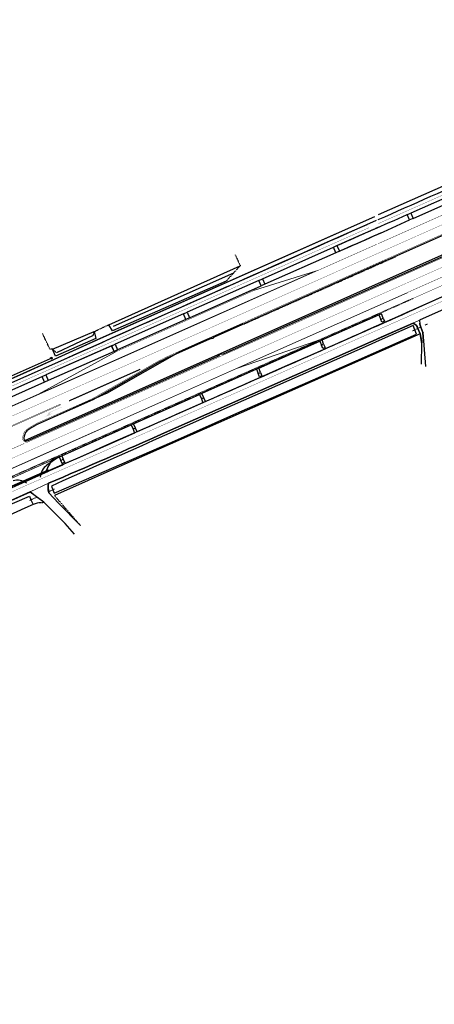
# Model space of a CAD drawing. Header units: metres. Extents: x 144112 to 146497, y 457631 to 458575.
# Tile 18 of 59: x 145169 to 145323, y 457728 to 458093. Entities that reach past the tile are written whole.
import ezdxf

# ---------------------------------------------------------------- set-up
doc = ezdxf.new("R2010")
doc.units = ezdxf.units.M
doc.header["$LTSCALE"] = 0.25
for name, pattern in [('N237M200$0$030270', [0.75, 0.0675, -0.6825]), ('N237M200$0$11', [0.5, 0.25, -0.25]), ('N237M200$0$13', [1, 0.25, -0.75]), ('N237M200$0$39', [3, 0.75, -2.25]), ('STIPPELFIJN', [0.375, 0.25, -0.125])]:
    doc.linetypes.add(name, pattern=pattern)
for name, color, linetype in [('KABEL-500', 3, 'CONTINUOUS'), ('N2378000$0$WEG-T01', 252, 'CONTINUOUS'), ('N237M200$0$TM-L_03-27_10', 252, 'N237M200$0$030270'), ('N237M200$0$TM-L_1-1_15', 252, 'N237M200$0$11'), ('N237M200$0$TM-L_1-3_45', 252, 'N237M200$0$13'), ('N237M200$0$TM-L_3-9_10', 252, 'N237M200$0$39'), ('N237M200$0$TM-L_C_15', 252, 'CONTINUOUS'), ('N237M200$0$TM-PIJL', 252, 'CONTINUOUS'), ('ONDERGROND', 7, 'CONTINUOUS'), ('TER-T01', 3, 'CONTINUOUS'), ('TER-T02', 3, 'RASTER'), ('TER-T09', 6, 'CONTINUOUS'), ('TOPOT05', 3, 'STIPPELFIJN'), ('TOPOT50', 6, 'CONTINUOUS'), ('VRI - BUIS', 1, 'CONTINUOUS'), ('VRI - Koppelkabel', 30, 'CONTINUOUS'), ('VRI131 kabel1$0$VRI - Koppelkabel', 30, 'CONTINUOUS'), ('WEG-NW-BANDEN', 7, 'CONTINUOUS'), ('WEG-NW-MARKERING', 7, 'STIPPELFIJN'), ('WEG-NW-VERHARDEBERM', 42, 'STIPPELFIJN'), ('WEG-NW-VERHARDING', 42, 'CONTINUOUS'), ('WEG-T01', 7, 'CONTINUOUS')]:
    doc.layers.add(name, color=color, linetype=linetype)
for name, color, linetype, lineweight in [('TOPOT04', 12, 'CONTINUOUS', 0), ('TOPOT18', 5, 'STIPPELFIJN', 0), ('TOPOV04', 12, 'CONTINUOUS', 0)]:
    doc.layers.add(name, color=color, linetype=linetype, lineweight=lineweight)
doc.linetypes.add('RASTER', pattern='A,0.25,-0.25,[150,BLOK.SHX,S=0.25,R=0,X=0,Y=0],-0.25,0.25', length=1)

# ---------------------------------------------------------------- blocks, each defined once
blk = doc.blocks.new('N237M200$0$vobul')
at = {"layer": 'N237M200$0$TM-PIJL'}
blk.add_hatch(color=256, dxfattribs=at).paths.add_polyline_path([(0, 0.08), (4.6, 0.08), (5.2, 0.67), (4, 0.67), (5.7, 0.98), (7.5, 0.67), (6.2, 0.67), (5.45, -0.08), (0, -0.08)])
blk = doc.blocks.new('N237_ondergrond1')
at = {"layer": 'N2378000$0$WEG-T01', "color": 8}
for points in [[(145723.7, 458172.76), (145720.73, 458171.59), (145713.42, 458168.25), (145708.61, 458165.48), (145703.98, 458163.03), (145682.62, 458151.4), (145660.35, 458140.29), (145652.32, 458136.38, 0.001424), (145523.66, 458075.96), (145486.14, 458058.49), (145419.15, 458026.96), (145317.89, 457981.75)], [(145302.51, 458019.13, -0.000281), (145341.68, 458036.46), (145397.66, 458061.59, 0.001424), (145460.09, 458089.85), (145462, 458092.11), (145462.13, 458092.52)], [(145287.21, 458009.47, -0.003603), (145313.33, 458020.96)], [(144940.04, 457857.92), (145123.21, 457939.5), (145185.73, 457967.15, -0.000809), (145298.43, 458017.32, -0.000809)], [(145288.13, 458007.42, 0.004001), (145314.19, 458019.02)], [(145287.21, 458009.47, -0.001712), (145299.6, 458014.98, -0.001712)], [(145288.13, 458007.42, 0.001914), (145300.62, 458012.91, 0.001914)], [(145371.46, 458012.31), (145372.02, 458010.91), (145314.14, 457984.97, -0.000288), (145302.51, 457979.78, -0.000288)], [(145314.43, 457985.1), (145314.14, 457984.97, -0.001869), (145238.42, 457951.51), (145237.74, 457952.9)], [(145315.55, 457980.66), (145223.09, 457939.83, -0.003181), (145180.08, 457921.12)], [(145241.09, 457974.94, 0.050421), (145238.74, 457974.22), (145224.04, 457967.65), (145222.51, 457966.9), (145221.02, 457966.12), (145196.58, 457952.19), (145195.41, 457951.62), (145176.06, 457943.07, 0.02955), (145173.18, 457941.4, 0.079349), (145171.72, 457940.3, 0.094709), (145171.12, 457939), (145170.9, 457938.09), (145170.92, 457937.61, 0.500451), (145172.48, 457937.02), (145241.89, 457967.86, 0.074749), (145243.87, 457969.11)], [(145155.37, 457950.9, -0.01039), (145165.71, 457955.43), (145177.7, 457960.8)], [(145184.13, 457930.95), (145181.38, 457929.73, 0.060669), (145179.13, 457925.31), (145185.33, 457928.04)], [(145180.08, 457921.12, 0.130428), (145180.24, 457917.54), (145183.73, 457913.71), (145191.9, 457905.43)], [(145173.21, 457917.89), (145157.9, 457911, -0.001133), (145075.93, 457874.62), (144956.25, 457821.26)]]:
    blk.add_lwpolyline(points, format="xyb", dxfattribs=at)
for points in [[(145385.33, 458039.05), (145384.8, 458039.11), (145306.34, 458004.29), (145302.51, 458002.58)], [(145331.94, 458033.92), (145302.51, 458020.85)], [(145302.51, 457994.8), (145387.71, 458032.67), (145388.25, 458033.13)], [(145315.48, 458019.58), (145332.5, 458027.11), (145332.56, 458029.45), (145314.64, 458021.54)], [(145313.33, 458020.96), (145314.64, 458021.54)], [(145314.19, 458019.02), (145313.33, 458020.96)], [(145314.64, 458021.54), (145315.48, 458019.58)], [(145297.74, 458018.72), (145199.36, 457975), (145170.6, 457961.88), (145140.47, 457948.59)], [(145315.48, 458019.58), (145314.19, 458019.02)], [(145259.52, 457997.14), (145285.87, 458008.89)], [(145285.87, 458008.89), (145287.21, 458009.47)], [(145286.75, 458006.79), (145285.87, 458008.89)], [(145287.21, 458009.47), (145288.13, 458007.42)], [(145286.75, 458006.79), (145260.42, 457995.09)], [(145288.13, 458007.42), (145286.75, 458006.79)], [(145305.16, 458003.76), (145241.65, 457975.45), (145241.09, 457974.94)], [(145258.12, 457996.51), (145231.53, 457984.7)], [(145232.41, 457982.63), (145258.99, 457994.47)], [(145243.87, 457969.11), (145245.02, 457969.28), (145267.23, 457979.11), (145308.33, 457997.38)], [(145258.12, 457996.51), (145259.52, 457997.14)], [(145258.99, 457994.47), (145258.12, 457996.51)], [(145260.42, 457995.09), (145258.99, 457994.47)], [(145259.52, 457997.14), (145260.42, 457995.09)], [(145230.2, 457984.12), (145204.81, 457972.84)], [(145230.2, 457984.12), (145231.53, 457984.7)], [(145231.04, 457982.06), (145230.2, 457984.12)], [(145231.53, 457984.7), (145232.41, 457982.63)], [(145281.66, 457974.39), (145302.79, 457983.73)], [(145303.7, 457984.14), (145302.79, 457983.73)], [(145303.7, 457984.14), (145302.79, 457983.73)], [(145302.79, 457983.73), (145303.45, 457982.01)], [(145302.79, 457983.73), (145303.45, 457982.01)], [(145304.34, 457982.51), (145303.7, 457984.14)], [(145304.34, 457982.51), (145303.7, 457984.14)], [(145231.04, 457982.06), (145205.73, 457970.77)], [(145232.41, 457982.63), (145231.04, 457982.06)], [(145315.55, 457980.66), (145302.51, 457974.9)], [(145304.34, 457982.51), (145304.84, 457981.39), (145303.88, 457980.97), (145303.45, 457982.01)], [(145303.45, 457982.01), (145304.34, 457982.51)], [(145304.34, 457982.51), (145304.84, 457981.39), (145303.88, 457980.97), (145303.45, 457982.01)], [(145303.45, 457982.01), (145304.34, 457982.51)], [(145318.14, 457976.65), (145317.27, 457978.7), (145316.8, 457979.79), (145315.55, 457980.66)], [(145318.14, 457976.65), (145317.27, 457978.7), (145316.8, 457979.79), (145315.55, 457980.66)], [(145317.89, 457981.75), (145318.01, 457980.27), (145318.39, 457979.21), (145319.13, 457977.12)], [(145317.89, 457981.75), (145318.01, 457980.27), (145318.39, 457979.21), (145319.13, 457977.12)], [(145318.62, 457965.35), (145318.75, 457973.12), (145318.14, 457976.65)], [(145318.62, 457965.35), (145318.75, 457973.12), (145318.14, 457976.65)], [(145319.13, 457977.12), (145320.1, 457964.54)], [(145319.13, 457977.12), (145320.1, 457964.54)], [(145203.52, 457972.23), (145179.01, 457961.4)], [(145203.52, 457972.23), (145204.81, 457972.84)], [(145204.41, 457970.16), (145203.52, 457972.23)], [(145204.81, 457972.84), (145205.73, 457970.77)], [(145258.16, 457963.92), (145280.78, 457973.97)], [(145281.66, 457974.39), (145280.78, 457973.97)], [(145280.78, 457973.97), (145281.43, 457972.44)], [(145282.26, 457972.83), (145282.83, 457971.61), (145281.94, 457971.2), (145281.43, 457972.44)], [(145281.43, 457972.44), (145282.26, 457972.83)], [(145282.26, 457972.83), (145281.66, 457974.39)], [(145204.41, 457970.16), (145179.88, 457959.32)], [(145205.73, 457970.77), (145204.41, 457970.16)], [(145177.7, 457960.8), (145179.01, 457961.4)], [(145179.01, 457961.4), (145179.88, 457959.32)], [(145257.28, 457963.52), (145237.04, 457954.51)], [(145258.16, 457963.92), (145257.28, 457963.52)], [(145257.28, 457963.52), (145257.93, 457961.88)], [(145258.8, 457962.31), (145259.27, 457961.07), (145258.42, 457960.68), (145257.93, 457961.88)], [(145257.93, 457961.88), (145258.8, 457962.31)], [(145258.8, 457962.31), (145258.16, 457963.92)], [(145178.59, 457958.72), (145160.48, 457950.68), (145157.15, 457949.23), (145157.04, 457949.29)], [(145178.59, 457958.72), (145177.7, 457960.8)], [(145179.88, 457959.32), (145178.59, 457958.72)], [(145211.64, 457943.2), (145236.18, 457954.14)], [(145237.04, 457954.51), (145236.18, 457954.14)], [(145236.18, 457954.14), (145236.85, 457952.54)], [(145237.74, 457952.9), (145237.04, 457954.51)], [(145236.85, 457952.54), (145237.42, 457951.06), (145213.04, 457940.24), (145212.39, 457941.64)], [(145237.74, 457952.9), (145236.85, 457952.54)], [(145184.97, 457931.32), (145210.8, 457942.85)], [(145211.64, 457943.2), (145210.8, 457942.85)], [(145210.8, 457942.85), (145211.52, 457941.28)], [(145212.39, 457941.64), (145211.64, 457943.2)], [(145211.52, 457941.28), (145212.06, 457939.82), (145190.69, 457930.36), (145186.27, 457928.48)], [(145212.39, 457941.64), (145211.52, 457941.28)], [(145184.13, 457930.95), (145184.97, 457931.32)], [(145184.67, 457929.59), (145184.13, 457930.95)], [(145184.67, 457929.59), (145185.54, 457930.08)], [(145185.13, 457928.47), (145184.67, 457929.59)], [(145184.97, 457931.32), (145185.54, 457930.08)], [(145186.06, 457928.93), (145185.13, 457928.47)], [(145185.33, 457928.04), (145185.13, 457928.47)], [(145186.27, 457928.48), (145185.33, 457928.04)], [(145185.54, 457930.08), (145186.06, 457928.93)], [(145186.06, 457928.93), (145186.27, 457928.48)], [(145178.34, 457914.07), (145173.21, 457917.89)], [(145189.7, 457902.2), (145186.19, 457906.13), (145178.34, 457914.07)]]:
    blk.add_lwpolyline(points, dxfattribs=at)
at = {"layer": 'N237M200$0$TM-L_03-27_10', "color": 8, "const_width": 0.1, "flags": 128}
for points in [[(145302.51, 458017.62, -0.000029), (145332.15, 458030.75, 0.002111), (145480.8, 458097.71), (145511.54, 458111.94, 0.004502), (145552.13, 458132.42), (145623.08, 458169.04, -0.007716), (145653.71, 458183.61), (145708.61, 458208.39), (145734.45, 458219.35), (145814.09, 458255.11), (145862.39, 458277.66)], [(145302.51, 457978.19, 0.000543), (145406.65, 458024.59), (145437.71, 458038.79), (145659.79, 458143.06, 0.007537), (145694.9, 458161.17, 0.001953), (145738.47, 458182.58), (145754.53, 458192.27), (145830.67, 458226.07), (145837.6, 458228.91), (145887.04, 458247.76)], [(144725.82, 457770.52, 0.038704), (144733.15, 457772.46), (144775.14, 457785.68), (144784.72, 457788.97, 0.005532), (144838.3, 457811.5), (144869.76, 457825.3, -0.000414), (145299.05, 458016.08, -0.000414)], [(144729.85, 457727.56, 0.018604), (144750.6, 457733.7), (144758.95, 457736.7), (144774.49, 457743.24), (144817.44, 457763.55, 0.001924), (144921.09, 457808.89), (145141, 457906.76, 0.000907), (145315.08, 457983.78, 0.000907)]]:
    blk.add_lwpolyline(points, format="xyb", dxfattribs=at)
at = {"layer": 'N237M200$0$TM-L_1-1_15', "color": 8, "const_width": 0.15, "flags": 128}
blk.add_lwpolyline([(145166.51, 457933.9), (145171.07, 457935.94)], dxfattribs=at)
at = {"layer": 'N237M200$0$TM-L_1-3_45', "color": 8, "const_width": 0.45, "flags": 128}
blk.add_lwpolyline([(145187.68, 457951.75), (145214.14, 457963.5)], dxfattribs=at)
at = {"layer": 'N237M200$0$TM-L_3-9_10', "color": 8, "const_width": 0.1, "flags": 128}
for points in [[(145860.24, 458265.59), (145717.54, 458201.88), (145684.59, 458186.68, 0.003364), (145611.7, 458151.94), (145592.06, 458142.21), (145516.52, 458104.2), (145481.55, 458087.53), (145418.33, 458058.24, -0.00013), (145302.51, 458006.63, -0.00013)], [(145302.51, 457990.83), (145410.91, 458038.99, 0.005167), (145509.09, 458084.95)], [(145303.52, 458007.08, -0.00045), (144901.48, 457828.47, -0.00827), (144829.78, 457797.41)], [(144723.26, 457742.89, 0.018001), (144782.31, 457761.78, 0.016681), (144837.13, 457784.06), (145309.94, 457994.13)]]:
    blk.add_lwpolyline(points, format="xyb", dxfattribs=at)
at = {"layer": 'N237M200$0$TM-L_C_15', "color": 8, "const_width": 0.15, "flags": 128}
for points in [[(145302.51, 458010.19, -0.000184), (145353.99, 458033.05), (145394.73, 458051.19, 0.002006), (145423.33, 458064.1), (145429.65, 458067.02), (145455.59, 458079.07), (145468.06, 458084.9), (145480.16, 458090.47), (145487.57, 458093.96), (145512.67, 458105.95, 0.004052), (145521.22, 458110.13), (145533.27, 458116.18, 0.000694), (145572.41, 458135.96), (145590.6, 458145.11, -0.002187), (145605.39, 458152.47, -0.002346), (145655.01, 458176.32, -0.000973), (145690.07, 458192.84, -0.002106), (145707.54, 458200.92), (145716.2, 458204.84), (145739.65, 458215.36), (145758.41, 458223.6), (145775.2, 458231.08)], [(145762.79, 458202.82), (145761.29, 458202.15), (145755.06, 458199.22), (145749.26, 458196.58), (145736.12, 458190.8), (145728.83, 458187.53, 0.001377), (145703.64, 458175.99, 0.002694), (145674.77, 458162.52), (145654.55, 458152.91), (145637.2, 458144.6), (145629.74, 458140.99), (145618.61, 458135.52), (145598.22, 458125.41), (145565.92, 458109.33), (145524.64, 458088.91, -0.00258), (145510.28, 458081.9), (145493.11, 458073.65, -0.002934), (145484.27, 458069.47, -0.000366), (145413.36, 458036.54), (145403.28, 458032.04), (145389.14, 458025.7, 0.000138), (145302.51, 457987.2, 0.000138)], [(145416.14, 458045.3, -0.030603), (145411.45, 458042.8), (145389.48, 458033), (145387.89, 458032.26, 0.000169), (145302.51, 457994.32, 0.000169)], [(144895.59, 457829.41, 0.000222), (145065.12, 457904.7), (145099.42, 457919.91), (145129.14, 457933.17), (145147.15, 457941.11), (145224.36, 457975.4, -0.000278), (145302.07, 458009.99, -0.000278)], [(145308.52, 457996.99, 0.000081), (145267.42, 457978.7), (145245.2, 457968.87), (145242.07, 457967.45), (145172.72, 457936.65, -0.655184), (145170.45, 457938.17, -0.064326), (145171.05, 457940.07, -0.125266), (145171.81, 457941, -0.027914), (145174.69, 457942.85, -0.032505), (145177.46, 457944.19), (145194.04, 457951.5, 0.040677), (145198.79, 457953.97), (145220.82, 457966.52, -0.01713), (145223.86, 457968.06), (145238.55, 457974.63), (145241.46, 457975.86), (145264.05, 457985.97), (145304.96, 458004.17)], [(145311.42, 457991.16, 0.000069), (145268.29, 457971.98), (145175.73, 457930.86), (145164.08, 457925.66, 0.000434), (145106.89, 457900.32), (145031.12, 457866.61), (144994.42, 457850.34, -0.000244), (144908.25, 457812.07), (144875.83, 457797.62), (144862.58, 457791.73, -0.002562), (144827.68, 457776.41), (144819.59, 457772.94, -0.004174), (144811.81, 457769.73), (144808.11, 457768.26), (144790.43, 457761.35, -0.007664), (144778.69, 457757.04, -0.00456), (144756.9, 457749.66, -0.004165), (144749.88, 457747.45), (144731.68, 457741.94, -0.004045), (144721.91, 457739.15), (144715.62, 457737.47)]]:
    blk.add_lwpolyline(points, format="xyb", dxfattribs=at)
for points in [[(145302.51, 458003.08), (145306.16, 458004.7), (145384.62, 458039.52), (145412.83, 458052.18), (145440.12, 458064.66), (145471.17, 458079.18)], [(145389.61, 458025.91), (145361.54, 458010.3), (145346.04, 458003.4), (145302.51, 457984.1)], [(145174.62, 457953.31), (145204.82, 457969.89), (145256.54, 457992.86), (145280.44, 458000.37)], [(145312.68, 457988.61), (145280.15, 457974.18), (145248.99, 457963.41)], [(145150.81, 457935.62), (145184.54, 457950.6)], [(145164.9, 457941.55), (145184.66, 457950.32)]]:
    blk.add_lwpolyline(points, dxfattribs=at)
at = {"layer": 'TER-T01', "color": 8}
blk.add_lwpolyline([(145180.86, 457967.54), (145180.76, 457967.78), (145181.26, 457967.99), (145181.47, 457967.49), (145180.97, 457967.28)], close=True, dxfattribs=at)
at = {"layer": 'TER-T02', "color": 8, "flags": 128}
for points in [[(145318.14, 457976.65), (145207.31, 457927.78), (145182.25, 457916.61)], [(145152.8, 457955.09), (145180.86, 457967.54)], [(145176.22, 457913.93), (145174.32, 457913.19)]]:
    blk.add_lwpolyline(points, dxfattribs=at)
for points in [[(145319.39, 457977.24, -0.000005), (145319.13, 457977.12)], [(145174.32, 457913.19, -0.001269), (145078.48, 457870.69), (145027.77, 457848.09)]]:
    blk.add_lwpolyline(points, format="xyb", dxfattribs=at)
at = {"layer": 'TER-T09', "color": 8}
for points in [[(145202.42, 457980.06), (145251.28, 458002)], [(145246.04, 457996.27), (145203.87, 457977.74), (145202.42, 457980.06)], [(145316.15, 457978.18), (145315.55, 457979.73)], [(145181.58, 457970.98), (145197.03, 457977.51)], [(145197.03, 457977.51), (145197.65, 457974.92), (145182.7, 457968.43), (145181.58, 457970.98)], [(145181.67, 457918.73), (145182.15, 457917.41), (145225.9, 457936.38), (145250.01, 457947.22), (145278.41, 457959.57), (145316.78, 457976.61), (145316.15, 457978.18)], [(145173.55, 457914.99), (145174.32, 457913.19)]]:
    blk.add_lwpolyline(points, dxfattribs=at)
for points in [[(145315.55, 457979.73, 0.001764), (145181.17, 457920.11), (145181.67, 457918.73)], [(145000.3, 457836.29), (144999.94, 457836.13), (144998.84, 457839.38, -0.002949), (145076.21, 457873.99), (145158.28, 457910.07), (145172.95, 457916.39), (145173.55, 457914.99)]]:
    blk.add_lwpolyline(points, format="xyb", dxfattribs=at)
at = {"layer": 'TOPOT04', "color": 8}
for points in [[(145315.55, 457980.66), (145317.9, 457981.75)], [(145173.21, 457917.9), (145180.08, 457921.12)]]:
    blk.add_lwpolyline(points, dxfattribs=at)
at = {"layer": 'TOPOT05', "color": 8, "flags": 128}
for points in [[(145249.41, 458006), (145251.28, 458002)], [(145251.28, 458002), (145248.76, 457999.25)], [(145248.76, 457999.25), (145246.04, 457996.27)], [(145197.03, 457977.51), (145202.42, 457980.06)], [(145181.58, 457970.98), (145180.55, 457971.03), (145177.85, 457976.8)], [(145196.67, 457976.09), (145197.03, 457977.51)], [(145183.07, 457969.56), (145181.58, 457970.98)], [(145176.22, 457913.93), (145178.34, 457914.08)], [(145182.25, 457916.61), (145191.9, 457905.43)]]:
    blk.add_lwpolyline(points, dxfattribs=at)
at = {"layer": 'TOPOT18', "color": 8, "flags": 128}
for points in [[(145319.95, 457979.93), (145320.87, 457980.35)], [(145181.67, 457918.73), (145182.3, 457919.01)]]:
    blk.add_lwpolyline(points, dxfattribs=at)
at = {"layer": 'TOPOT18', "color": 8}
for points in [[(145315.3, 457977.79), (145316.15, 457978.18)], [(145316.15, 457978.18), (145317.27, 457978.7)], [(145317.27, 457978.7), (145318.39, 457979.21)], [(145318.39, 457979.21), (145318.54, 457979.28)], [(145180.11, 457918.01), (145181.67, 457918.73)], [(145173.07, 457914.77), (145173.55, 457914.99)], [(145173.55, 457914.99), (145175.75, 457916)]]:
    blk.add_lwpolyline(points, dxfattribs=at)
at = {"layer": 'TOPOT50', "color": 8}
for points in [[(145248.76, 457999.25), (145204.1, 457979.34)], [(145196.67, 457976.09), (145183.07, 457969.56)]]:
    blk.add_lwpolyline(points, dxfattribs=at)
at = {"layer": 'TOPOV04', "color": 8}
for points in [[(145176.32, 457954.24), (145226.45, 457976.52), (145279.18, 457999.97)], [(145279.18, 457999.97), (145256.55, 457992.86), (145256.35, 457993.3)], [(145249.88, 457963.73), (145313.25, 457991.86)], [(145280.34, 457973.77), (145280.15, 457974.18), (145249.88, 457963.73)], [(145204.64, 457970.27), (145204.82, 457969.89), (145176.32, 457954.24)], [(144780.35, 457784.84), (144780.58, 457784.23), (144796.66, 457787.5), (144820.33, 457796.77), (144830.32, 457801.06), (144860.07, 457813.91), (144884.28, 457824.63), (144942.67, 457850.46), (144970.15, 457862.65), (145053.09, 457899.49), (145146.43, 457940.96), (145176.32, 457954.24)], [(145160.72, 457920.54), (145181.39, 457929.74)], [(145166.03, 457919.5), (145179.14, 457925.31)]]:
    blk.add_lwpolyline(points, dxfattribs=at)
blk.add_lwpolyline([(144796.68, 457763.63), (144807.26, 457767.77, 0.010895), (144834.93, 457779.35), (144883.32, 457800.85), (144952.41, 457831.54), (145035.67, 457868.53), (145101.03, 457897.55), (145158.33, 457923.03), (145180.18, 457932.75), (145222.01, 457951.35), (145249.88, 457963.73)], format="xyb", dxfattribs=at)
at = {"layer": 'WEG-NW-BANDEN', "color": 8}
for p, q in [((145229.57, 457970.48), (145252.4, 457980.63)), ((145201.67, 457954.59), (145229.61, 457970.5)), ((145179.29, 457944.64), (145201.63, 457954.57))]:
    blk.add_line(p, q, dxfattribs=at)
at = {"layer": 'WEG-NW-MARKERING', "color": 8}
blk.add_line((144903.11, 457806.66), (145315.57, 457989.91), dxfattribs=at)
at = {"layer": 'WEG-NW-VERHARDEBERM', "color": 8}
blk.add_line((145252.55, 457980.3), (145308.96, 458005.36), dxfattribs=at)
at = {"layer": 'WEG-NW-VERHARDING', "color": 8, "flags": 128}
blk.add_lwpolyline([(145183.79, 457930.87), (145179.49, 457927.83)], dxfattribs=at)
at = {"layer": 'WEG-NW-VERHARDING', "color": 8}
for centre, start, end in [((145182.96, 457922.93), 125.2991, 175.3958), ((145168.4, 457916.29), 54.2683, 104.4685)]:
    blk.add_arc(centre, 6, start, end, dxfattribs=at)
at = {"layer": 'WEG-T01', "color": 8}
for points in [[(145140.48, 457948.59), (145170.6, 457961.88), (145199.36, 457975.01), (145301.3, 458020.31)], [(145259.53, 457997.14), (145285.87, 458008.89)], [(145285.87, 458008.89), (145287.21, 458009.47)], [(145286.75, 458006.79), (145285.87, 458008.89)], [(145287.21, 458009.47), (145288.14, 458007.42)], [(145286.75, 458006.79), (145260.42, 457995.09)], [(145288.14, 458007.42), (145286.75, 458006.79)], [(145307.77, 458004.92), (145306.34, 458004.29), (145241.65, 457975.45), (145241.09, 457974.94)], [(145243.87, 457969.12), (145245.02, 457969.28), (145267.24, 457979.11), (145310.52, 457998.36)], [(145258.12, 457996.51), (145231.53, 457984.7)], [(145256.35, 457993.3), (145258.99, 457994.47)], [(145258.12, 457996.51), (145259.53, 457997.14)], [(145258.99, 457994.47), (145258.12, 457996.51)], [(145260.42, 457995.09), (145258.99, 457994.47)], [(145259.53, 457997.14), (145260.42, 457995.09)], [(145232.42, 457982.63), (145256.35, 457993.3)], [(145230.21, 457984.12), (145204.81, 457972.84)], [(145230.21, 457984.12), (145231.53, 457984.7)], [(145231.04, 457982.06), (145230.21, 457984.12)], [(145231.53, 457984.7), (145232.42, 457982.63)], [(145303.7, 457984.14), (145302.79, 457983.74)], [(145302.79, 457983.74), (145303.45, 457982.01)], [(145304.34, 457982.51), (145303.7, 457984.14)], [(145231.04, 457982.06), (145205.74, 457970.77)], [(145232.42, 457982.63), (145231.04, 457982.06)], [(145304.34, 457982.51), (145304.84, 457981.39), (145303.88, 457980.97), (145303.45, 457982.01)], [(145303.45, 457982.01), (145304.34, 457982.51)], [(145315.55, 457980.66), (145316.81, 457979.79), (145317.27, 457978.7)], [(145318.39, 457979.21), (145318.01, 457980.28), (145317.99, 457980.59)], [(145317.27, 457978.7), (145318.14, 457976.65)], [(145318.14, 457976.65), (145318.71, 457973.35)], [(145319.13, 457977.12), (145318.39, 457979.21)], [(145319.4, 457973.66), (145319.13, 457977.12)], [(145203.53, 457972.23), (145179.02, 457961.4)], [(145203.53, 457972.23), (145204.81, 457972.84)], [(145204.41, 457970.16), (145203.53, 457972.23)], [(145204.81, 457972.84), (145205.74, 457970.77)], [(145280.34, 457973.77), (145258.16, 457963.92)], [(145280.78, 457973.97), (145280.34, 457973.77)], [(145281.66, 457974.39), (145280.78, 457973.97)], [(145280.78, 457973.97), (145281.43, 457972.44)], [(145282.26, 457972.83), (145282.84, 457971.61), (145281.94, 457971.2), (145281.43, 457972.44)], [(145281.43, 457972.44), (145282.26, 457972.83)], [(145282.26, 457972.83), (145281.66, 457974.39)], [(145204.41, 457970.16), (145179.88, 457959.33)], [(145204.41, 457970.16), (145204.64, 457970.27)], [(145204.64, 457970.27), (145205.74, 457970.77)], [(145177.71, 457960.81), (145179.02, 457961.4)], [(145179.02, 457961.4), (145179.88, 457959.33)], [(145257.28, 457963.52), (145237.04, 457954.52)], [(145258.16, 457963.92), (145257.28, 457963.52)], [(145257.28, 457963.52), (145257.93, 457961.88)], [(145258.8, 457962.31), (145259.27, 457961.08), (145258.42, 457960.68), (145257.93, 457961.88)], [(145257.93, 457961.88), (145258.8, 457962.31)], [(145258.8, 457962.31), (145258.16, 457963.92)], [(145178.59, 457958.72), (145160.48, 457950.68), (145157.16, 457949.23), (145157.04, 457949.29)], [(145178.59, 457958.72), (145177.71, 457960.81)], [(145179.88, 457959.33), (145178.59, 457958.72)], [(145211.65, 457943.2), (145236.19, 457954.14)], [(145237.04, 457954.52), (145236.19, 457954.14)], [(145236.19, 457954.14), (145236.86, 457952.55)], [(145237.74, 457952.9), (145237.04, 457954.52)], [(145236.86, 457952.55), (145237.43, 457951.06), (145213.05, 457940.24), (145212.39, 457941.64)], [(145237.74, 457952.9), (145236.86, 457952.55)], [(145184.97, 457931.32), (145210.8, 457942.85)], [(145211.65, 457943.2), (145210.8, 457942.85)], [(145210.8, 457942.85), (145211.52, 457941.28)], [(145212.39, 457941.64), (145211.65, 457943.2)], [(145211.52, 457941.28), (145212.06, 457939.82), (145190.69, 457930.36), (145186.27, 457928.48)], [(145212.39, 457941.64), (145211.52, 457941.28)], [(145181.39, 457929.74), (145184.13, 457930.95)], [(145184.13, 457930.95), (145184.97, 457931.32)], [(145184.67, 457929.59), (145184.13, 457930.95)], [(145184.67, 457929.59), (145185.54, 457930.08)], [(145185.13, 457928.47), (145184.67, 457929.59)], [(145184.97, 457931.32), (145185.54, 457930.08)], [(145186.06, 457928.93), (145185.13, 457928.47)], [(145185.34, 457928.04), (145185.13, 457928.47)], [(145186.27, 457928.48), (145185.34, 457928.04)], [(145185.54, 457930.08), (145186.06, 457928.93)], [(145186.06, 457928.93), (145186.27, 457928.48)], [(145185.34, 457928.04), (145179.14, 457925.31)], [(145175.75, 457916), (145173.21, 457917.9)], [(145178.34, 457914.08), (145175.75, 457916)], [(145189.7, 457902.21), (145186.2, 457906.13), (145178.34, 457914.08)]]:
    blk.add_lwpolyline(points, dxfattribs=at)
for points in [[(144724.78, 457772.54), (144723.7, 457772.27), (144723.86, 457771.38, 0.020911), (144731.82, 457773.37), (144775.63, 457787.21, 0.016931), (144788.49, 457791.9, 0.006032), (144841.12, 457814.09), (144940.04, 457857.92), (145123.21, 457939.5), (145185.73, 457967.15, -0.000834), (145301.91, 458018.86, -0.000834)], [(145287.21, 458009.47, -0.002171), (145302.93, 458016.44, -0.002171)], [(145288.14, 458007.42, 0.002404), (145303.81, 458014.34, 0.002404)], [(145315.83, 457985.72), (145314.14, 457984.97, -0.001869), (145238.42, 457951.51), (145237.74, 457952.9)], [(145180.08, 457921.12, 0.003181), (145223.1, 457939.83), (145315.55, 457980.66)], [(145241.09, 457974.94, 0.050421), (145238.74, 457974.22), (145224.04, 457967.65), (145222.51, 457966.9), (145221.03, 457966.12), (145196.58, 457952.19), (145195.41, 457951.62), (145176.07, 457943.07, 0.02955), (145173.18, 457941.4, 0.079349), (145171.73, 457940.3, 0.094709), (145171.12, 457939.01), (145170.9, 457938.09), (145170.92, 457937.61, 0.500451), (145172.48, 457937.03), (145241.89, 457967.86, 0.074749), (145243.87, 457969.12)], [(145155.37, 457950.9, -0.01039), (145165.71, 457955.43), (145177.71, 457960.81)], [(145179.14, 457925.31, -0.060669), (145181.39, 457929.74)], [(145180.11, 457918.01, -0.112846), (145180.08, 457921.12)], [(145173.21, 457917.9), (145157.91, 457911, -0.001133), (145075.93, 457874.62), (144956.25, 457821.26, -0.001352), (144874.84, 457785.4), (144848.21, 457773.89), (144848.15, 457773.68)], [(145191.9, 457905.43), (145183.73, 457913.71), (145180.24, 457917.54, -0.017327), (145180.11, 457918.01)]]:
    blk.add_lwpolyline(points, format="xyb", dxfattribs=at)
at = {"layer": 'N237M200$0$TM-PIJL', "color": 8, "rotation": 203.7810986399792}
blk.add_blockref('N237M200$0$vobul', (145185.03, 457949.48), dxfattribs=at)

msp = doc.modelspace()

# ---------------------------------------------------------------- hatches: boundary and pattern name
at = {"layer": 'VRI - BUIS'}
h = msp.add_hatch(dxfattribs=at)
h.set_pattern_fill('LINE', color=256, scale=0.2, angle=111.483, style=0)
h.paths.add_polyline_path([(145165.5, 457919.11), (145180.12, 457925.58), (145179.92, 457926.04), (145165.3, 457919.57)])

# ---------------------------------------------------------------- linework, layer by layer
at = {"layer": 'KABEL-500', "flags": 128}
msp.add_lwpolyline([(145171.27, 457937.09), (145373.08, 458026.8)], dxfattribs=at)
at = {"layer": 'VRI - BUIS', "flags": 128}
msp.add_lwpolyline([(145165.5, 457919.11), (145180.12, 457925.58), (145179.92, 457926.04), (145165.3, 457919.57)], close=True, dxfattribs=at)
at = {"layer": 'VRI - Koppelkabel', "flags": 128}
msp.add_lwpolyline([(145302.51, 457979.89), (145309.77, 457983.13), (145318.4, 457986.98), (145322.56, 457988.85), (145335.48, 457994.64)], dxfattribs=at)
at = {"layer": 'VRI131 kabel1$0$VRI - Koppelkabel', "flags": 128}
msp.add_lwpolyline([(145167.34, 457920.19), (145170.73, 457921.69), (145175.25, 457923.7), (145181.27, 457926.36), (145184.12, 457927.61), (145191.06, 457930.64), (145195.27, 457932.5), (145199.24, 457934.26), (145205.11, 457936.85), (145209.61, 457938.84), (145213.65, 457940.62), (145215.6, 457941.48), (145217.7, 457942.42), (145220.95, 457943.86), (145224.08, 457945.25), (145225.46, 457945.86), (145227.61, 457946.82), (145233.52, 457949.44), (145234.85, 457950.03), (145243.44, 457953.81), (145244.82, 457954.42), (145248.18, 457955.89), (145252.48, 457957.78), (145256.63, 457959.6), (145262.44, 457962.15), (145268.85, 457964.98), (145272.49, 457966.59), (145279.97, 457969.89), (145283.78, 457971.58), (145289.2, 457973.98), (145294.82, 457976.47), (145298.85, 457978.26), (145301.88, 457979.61), (145309.77, 457983.13), (145314.38, 457985.19)], dxfattribs=at)

# ---------------------------------------------------------------- block references
at = {"layer": 'ONDERGROND'}
msp.add_blockref('N237_ondergrond1', (0, 0), dxfattribs=at)

doc.saveas('drawing.dxf')
